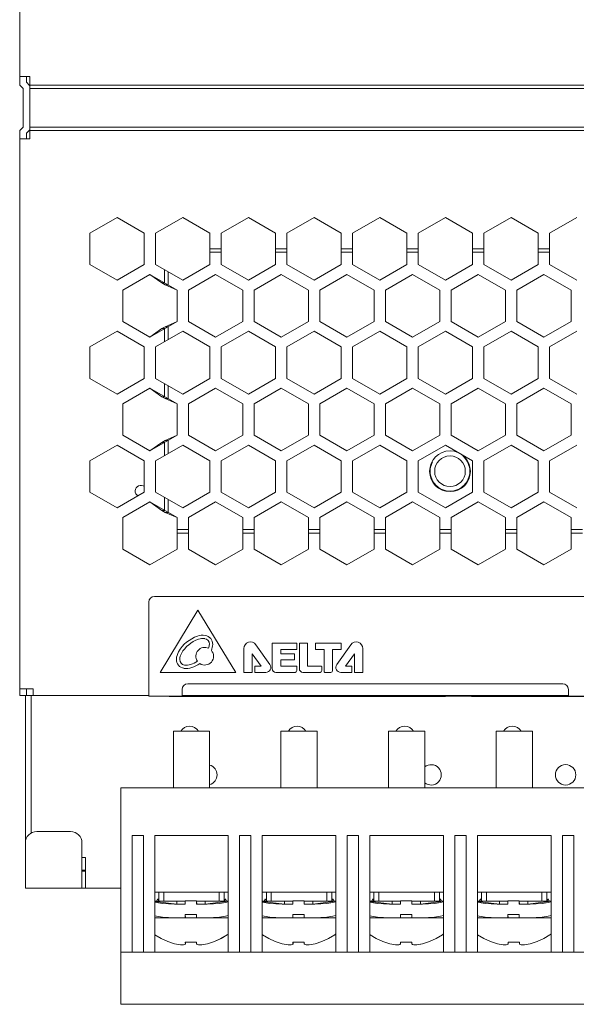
# Model space of a CAD drawing. Header units: inches. Extents: x -123 to 4816, y -2998 to 548.
# Tile 115 of 148: x 3940 to 3989, y 119 to 206. Entities that reach past the tile are written whole.
import ezdxf

# ---------------------------------------------------------------- set-up
doc = ezdxf.new("R2010")
doc.units = ezdxf.units.IN
doc.header["$MEASUREMENT"] = 0
doc.linetypes.add('HIDDEN', pattern=[9.525, 6.35, -3.175])
doc.layers.get('0').update_dxf_attribs({"lineweight": 0})

msp = doc.modelspace()

# ---------------------------------------------------------------- linework, layer by layer
at = {"color": 3, "linetype": 'Continuous'}
for p, q in [((3939.76, 246.115), (3939.76, 200.115)), ((3939.76, 200.867), (3940.66, 200.867)), ((3940.36, 200.867), (3940.36, 200.364)), ((3940.66, 200.867), (3940.66, 195.367)), ((3939.76, 200.115), (3940.06, 199.815)), ((3940.36, 200.364), (3940.634, 200.089)), ((3940.66, 200.115), (4034.36, 200.115)), ((3940.06, 196.415), (3940.06, 199.815)), ((3940.66, 199.815), (4034.36, 199.815)), ((3940.06, 196.415), (3939.76, 196.115)), ((3939.76, 196.115), (3939.76, 146.228)), ((3940.634, 196.141), (3940.36, 195.867)), ((3940.36, 195.867), (3940.36, 195.367)), ((4034.36, 196.415), (3940.66, 196.415)), ((3940.66, 196.115), (4034.36, 196.115)), ((3939.76, 195.367), (3940.66, 195.367)), ((3945.96, 187.047), (3948.36, 188.433)), ((3948.36, 188.433), (3950.76, 187.047)), ((3951.76, 187.047), (3954.16, 188.433)), ((3954.16, 188.433), (3956.56, 187.047)), ((3957.56, 187.047), (3959.96, 188.433)), ((3959.96, 188.433), (3962.36, 187.047)), ((3963.36, 187.047), (3965.76, 188.433)), ((3965.76, 188.433), (3968.16, 187.047)), ((3969.16, 187.047), (3971.56, 188.433)), ((3971.56, 188.433), (3973.96, 187.047)), ((3974.96, 187.047), (3977.36, 188.433)), ((3977.36, 188.433), (3979.76, 187.047)), ((3980.76, 187.047), (3983.16, 188.433)), ((3983.16, 188.433), (3985.56, 187.047)), ((3986.56, 187.047), (3988.96, 188.433)), ((3945.96, 184.276), (3945.96, 187.047)), ((3950.76, 187.047), (3950.76, 184.276)), ((3951.76, 184.276), (3951.76, 187.047)), ((3956.56, 187.047), (3956.56, 184.276)), ((3957.56, 184.276), (3957.56, 187.047)), ((3962.36, 187.047), (3962.36, 184.276)), ((3963.36, 184.276), (3963.36, 187.047)), ((3968.16, 187.047), (3968.16, 184.276)), ((3969.16, 184.276), (3969.16, 187.047)), ((3973.96, 187.047), (3973.96, 184.276)), ((3974.96, 184.276), (3974.96, 187.047)), ((3979.76, 187.047), (3979.76, 184.276)), ((3980.76, 184.276), (3980.76, 187.047)), ((3985.56, 187.047), (3985.56, 184.276)), ((3986.56, 184.276), (3986.56, 187.047)), ((3957.56, 185.678), (3956.56, 185.678)), ((3956.56, 185.378), (3957.56, 185.378)), ((3963.36, 185.678), (3962.36, 185.678)), ((3962.36, 185.378), (3963.36, 185.378)), ((3969.16, 185.678), (3968.16, 185.678)), ((3968.16, 185.378), (3969.16, 185.378)), ((3974.96, 185.678), (3973.96, 185.678)), ((3973.96, 185.378), (3974.96, 185.378)), ((3980.76, 185.678), (3979.76, 185.678)), ((3979.76, 185.378), (3980.76, 185.378)), ((3986.56, 185.678), (3985.56, 185.678)), ((3985.56, 185.378), (3986.56, 185.378)), ((3948.36, 182.89), (3945.96, 184.276)), ((3950.76, 184.276), (3948.36, 182.89)), ((3954.16, 182.89), (3951.76, 184.276)), ((3954.16, 182.89), (3956.56, 184.276)), ((3957.56, 184.276), (3959.96, 182.89)), ((3962.36, 184.276), (3959.96, 182.89)), ((3963.36, 184.276), (3965.76, 182.89)), ((3965.76, 182.89), (3968.16, 184.276)), ((3969.16, 184.276), (3971.56, 182.89)), ((3971.56, 182.89), (3973.96, 184.276)), ((3974.96, 184.276), (3977.36, 182.89)), ((3979.76, 184.276), (3977.36, 182.89)), ((3980.76, 184.276), (3983.16, 182.89)), ((3983.16, 182.89), (3985.56, 184.276)), ((3986.56, 184.276), (3988.96, 182.89)), ((3948.86, 182.024), (3951.26, 183.41)), ((3951.26, 183.41), (3953.66, 182.024)), ((3951.26, 183.41), (3952.311, 182.659)), ((3952.56, 182.659), (3952.56, 183.814)), ((3952.86, 182.486), (3952.86, 183.641)), ((3957.06, 183.41), (3954.66, 182.024)), ((3959.46, 182.024), (3957.06, 183.41)), ((3962.86, 183.41), (3960.46, 182.024)), ((3965.26, 182.024), (3962.86, 183.41)), ((3968.66, 183.41), (3966.26, 182.024)), ((3971.06, 182.024), (3968.66, 183.41)), ((3974.46, 183.41), (3972.06, 182.024)), ((3976.86, 182.024), (3974.46, 183.41)), ((3980.26, 183.41), (3977.86, 182.024)), ((3982.66, 182.024), (3980.26, 183.41)), ((3986.06, 183.41), (3983.66, 182.024)), ((3986.06, 183.41), (3988.46, 182.024)), ((3952.311, 182.659), (3952.611, 182.486)), ((3952.56, 182.659), (3952.311, 182.659)), ((3948.86, 179.253), (3948.86, 182.024)), ((3953.66, 182.024), (3952.611, 182.486)), ((3952.86, 182.486), (3952.611, 182.486)), ((3953.66, 182.024), (3953.66, 179.253)), ((3954.66, 182.024), (3954.66, 179.253)), ((3959.46, 182.024), (3959.46, 179.253)), ((3960.46, 182.024), (3960.46, 179.253)), ((3965.26, 182.024), (3965.26, 179.253)), ((3966.26, 182.024), (3966.26, 179.253)), ((3971.06, 182.024), (3971.06, 179.253)), ((3972.06, 182.024), (3972.06, 179.253)), ((3976.86, 182.024), (3976.86, 179.253)), ((3977.86, 182.024), (3977.86, 179.253)), ((3982.66, 182.024), (3982.66, 179.253)), ((3983.66, 182.024), (3983.66, 179.253)), ((3988.46, 182.024), (3988.46, 179.253)), ((3951.26, 177.867), (3948.86, 179.253)), ((3953.66, 179.253), (3951.26, 177.867)), ((3953.66, 179.253), (3952.611, 178.791)), ((3954.66, 179.253), (3957.06, 177.867)), ((3957.06, 177.867), (3959.46, 179.253)), ((3962.86, 177.867), (3960.46, 179.253)), ((3962.86, 177.867), (3965.26, 179.253)), ((3966.26, 179.253), (3968.66, 177.867)), ((3971.06, 179.253), (3968.66, 177.867)), ((3972.06, 179.253), (3974.46, 177.867)), ((3974.46, 177.867), (3976.86, 179.253)), ((3977.86, 179.253), (3980.26, 177.867)), ((3980.26, 177.867), (3982.66, 179.253)), ((3983.66, 179.253), (3986.06, 177.867)), ((3986.06, 177.867), (3988.46, 179.253)), ((3945.96, 177.001), (3948.36, 178.387)), ((3948.36, 178.387), (3950.76, 177.001)), ((3952.311, 178.618), (3951.26, 177.867)), ((3954.16, 178.387), (3951.76, 177.001)), ((3952.311, 178.618), (3952.611, 178.791)), ((3952.56, 178.618), (3952.311, 178.618)), ((3952.56, 177.463), (3952.56, 178.618)), ((3952.86, 178.791), (3952.611, 178.791)), ((3952.86, 177.637), (3952.86, 178.791)), ((3956.56, 177.001), (3954.16, 178.387)), ((3959.96, 178.387), (3957.56, 177.001)), ((3962.36, 177.001), (3959.96, 178.387)), ((3965.76, 178.387), (3963.36, 177.001)), ((3968.16, 177.001), (3965.76, 178.387)), ((3971.56, 178.387), (3969.16, 177.001)), ((3973.96, 177.001), (3971.56, 178.387)), ((3977.36, 178.387), (3974.96, 177.001)), ((3979.76, 177.001), (3977.36, 178.387)), ((3983.16, 178.387), (3980.76, 177.001)), ((3985.56, 177.001), (3983.16, 178.387)), ((3988.96, 178.387), (3986.56, 177.001)), ((3945.96, 174.23), (3945.96, 177.001)), ((3950.76, 177.001), (3950.76, 174.23)), ((3951.76, 174.23), (3951.76, 177.001)), ((3956.56, 174.23), (3956.56, 177.001)), ((3957.56, 174.23), (3957.56, 177.001)), ((3962.36, 174.23), (3962.36, 177.001)), ((3963.36, 174.23), (3963.36, 177.001)), ((3968.16, 174.23), (3968.16, 177.001)), ((3969.16, 174.23), (3969.16, 177.001)), ((3973.96, 174.23), (3973.96, 177.001)), ((3974.96, 174.23), (3974.96, 177.001)), ((3979.76, 174.23), (3979.76, 177.001)), ((3980.76, 174.23), (3980.76, 177.001)), ((3985.56, 174.23), (3985.56, 177.001)), ((3986.56, 174.23), (3986.56, 177.001)), ((3948.36, 172.844), (3945.96, 174.23)), ((3950.76, 174.23), (3948.36, 172.844)), ((3954.16, 172.844), (3951.76, 174.23)), ((3954.16, 172.844), (3956.56, 174.23)), ((3957.56, 174.23), (3959.96, 172.844)), ((3962.36, 174.23), (3959.96, 172.844)), ((3963.36, 174.23), (3965.76, 172.844)), ((3965.76, 172.844), (3968.16, 174.23)), ((3971.56, 172.844), (3969.16, 174.23)), ((3971.56, 172.844), (3973.96, 174.23)), ((3974.96, 174.23), (3977.36, 172.844)), ((3977.36, 172.844), (3979.76, 174.23)), ((3980.76, 174.23), (3983.16, 172.844)), ((3983.16, 172.844), (3985.56, 174.23)), ((3986.56, 174.23), (3988.96, 172.844)), ((3948.86, 171.978), (3951.26, 173.364)), ((3951.26, 173.364), (3953.66, 171.978)), ((3951.26, 173.364), (3952.311, 172.614)), ((3952.56, 172.614), (3952.56, 173.768)), ((3952.86, 172.44), (3952.86, 173.595)), ((3957.06, 173.364), (3954.66, 171.978)), ((3959.46, 171.978), (3957.06, 173.364)), ((3962.86, 173.364), (3960.46, 171.978)), ((3965.26, 171.978), (3962.86, 173.364)), ((3968.66, 173.364), (3966.26, 171.978)), ((3971.06, 171.978), (3968.66, 173.364)), ((3974.46, 173.364), (3972.06, 171.978)), ((3976.86, 171.978), (3974.46, 173.364)), ((3980.26, 173.364), (3977.86, 171.978)), ((3982.66, 171.978), (3980.26, 173.364)), ((3986.06, 173.364), (3983.66, 171.978)), ((3988.46, 171.978), (3986.06, 173.364)), ((3952.311, 172.614), (3952.611, 172.44)), ((3952.56, 172.614), (3952.311, 172.614)), ((3953.66, 171.978), (3952.611, 172.44)), ((3952.86, 172.44), (3952.611, 172.44)), ((3948.86, 169.207), (3948.86, 171.978)), ((3953.66, 171.978), (3953.66, 169.207)), ((3954.66, 171.978), (3954.66, 169.207)), ((3959.46, 171.978), (3959.46, 169.207)), ((3960.46, 171.978), (3960.46, 169.207)), ((3965.26, 171.978), (3965.26, 169.207)), ((3966.26, 171.978), (3966.26, 169.207)), ((3971.06, 171.978), (3971.06, 169.207)), ((3972.06, 171.978), (3972.06, 169.207)), ((3976.86, 171.978), (3976.86, 169.207)), ((3977.86, 171.978), (3977.86, 169.207)), ((3982.66, 171.978), (3982.66, 169.207)), ((3983.66, 171.978), (3983.66, 169.207)), ((3988.46, 171.978), (3988.46, 169.207)), ((3951.26, 167.822), (3948.86, 169.207)), ((3953.66, 169.207), (3951.26, 167.822)), ((3952.311, 168.572), (3952.611, 168.745)), ((3953.66, 169.207), (3952.611, 168.745)), ((3952.86, 168.745), (3952.611, 168.745)), ((3952.86, 167.591), (3952.86, 168.745)), ((3954.66, 169.207), (3957.06, 167.822)), ((3957.06, 167.822), (3959.46, 169.207)), ((3962.86, 167.822), (3960.46, 169.207)), ((3962.86, 167.822), (3965.26, 169.207)), ((3966.26, 169.207), (3968.66, 167.822)), ((3968.66, 167.822), (3971.06, 169.207)), ((3972.06, 169.207), (3974.46, 167.822)), ((3974.46, 167.822), (3976.86, 169.207)), ((3980.26, 167.822), (3977.86, 169.207)), ((3980.26, 167.822), (3982.66, 169.207)), ((3983.66, 169.207), (3986.06, 167.822)), ((3986.06, 167.822), (3988.46, 169.207)), ((3945.96, 166.956), (3948.36, 168.341)), ((3948.36, 168.341), (3950.76, 166.956)), ((3952.311, 168.572), (3951.26, 167.822)), ((3954.16, 168.341), (3951.76, 166.956)), ((3952.56, 168.572), (3952.311, 168.572)), ((3952.56, 167.417), (3952.56, 168.572)), ((3956.56, 166.956), (3954.16, 168.341)), ((3959.96, 168.341), (3957.56, 166.956)), ((3962.36, 166.956), (3959.96, 168.341)), ((3965.76, 168.341), (3963.36, 166.956)), ((3968.16, 166.956), (3965.76, 168.341)), ((3971.56, 168.341), (3969.16, 166.956)), ((3973.96, 166.956), (3971.56, 168.341)), ((3977.36, 168.341), (3974.96, 166.956)), ((3979.76, 166.956), (3977.36, 168.341)), ((3983.16, 168.341), (3980.76, 166.956)), ((3985.56, 166.956), (3983.16, 168.341)), ((3988.96, 168.341), (3986.56, 166.956)), ((3945.96, 164.184), (3945.96, 166.956)), ((3950.76, 166.956), (3950.76, 164.184)), ((3951.76, 164.184), (3951.76, 166.956)), ((3956.56, 164.184), (3956.56, 166.956)), ((3957.56, 164.184), (3957.56, 166.956)), ((3962.36, 164.184), (3962.36, 166.956)), ((3963.36, 164.184), (3963.36, 166.956)), ((3968.16, 164.184), (3968.16, 166.956)), ((3969.16, 164.184), (3969.16, 166.956)), ((3973.96, 164.184), (3973.96, 166.956)), ((3974.96, 164.184), (3974.96, 166.956)), ((3979.76, 164.184), (3979.76, 166.956)), ((3980.76, 164.184), (3980.76, 166.956)), ((3985.56, 164.184), (3985.56, 166.956)), ((3986.56, 164.184), (3986.56, 166.956)), ((3948.36, 162.799), (3945.96, 164.184)), ((3950.76, 164.184), (3948.36, 162.799)), ((3951.76, 164.184), (3954.16, 162.799)), ((3952.56, 162.568), (3952.56, 163.722)), ((3952.86, 162.394), (3952.86, 163.549)), ((3954.16, 162.799), (3956.56, 164.184)), ((3957.56, 164.184), (3959.96, 162.799)), ((3959.96, 162.799), (3962.36, 164.184)), ((3963.36, 164.184), (3965.76, 162.799)), ((3965.76, 162.799), (3968.16, 164.184)), ((3971.56, 162.799), (3969.16, 164.184)), ((3971.56, 162.799), (3973.96, 164.184)), ((3974.96, 164.184), (3977.36, 162.799)), ((3977.36, 162.799), (3979.76, 164.184)), ((3980.76, 164.184), (3983.16, 162.799)), ((3983.16, 162.799), (3985.56, 164.184)), ((3988.96, 162.799), (3986.56, 164.184)), ((3948.86, 161.933), (3951.26, 163.318)), ((3951.26, 163.318), (3953.66, 161.933)), ((3951.26, 163.318), (3952.311, 162.568)), ((3952.311, 162.568), (3952.611, 162.394)), ((3952.56, 162.568), (3952.311, 162.568)), ((3957.06, 163.318), (3954.66, 161.933)), ((3959.46, 161.933), (3957.06, 163.318)), ((3962.86, 163.318), (3960.46, 161.933)), ((3965.26, 161.933), (3962.86, 163.318)), ((3968.66, 163.318), (3966.26, 161.933)), ((3971.06, 161.933), (3968.66, 163.318)), ((3974.46, 163.318), (3972.06, 161.933)), ((3976.86, 161.933), (3974.46, 163.318)), ((3980.26, 163.318), (3977.86, 161.933)), ((3982.66, 161.933), (3980.26, 163.318)), ((3986.06, 163.318), (3983.66, 161.933)), ((3988.46, 161.933), (3986.06, 163.318)), ((3948.86, 159.161), (3948.86, 161.933)), ((3953.66, 161.933), (3952.611, 162.394)), ((3952.86, 162.394), (3952.611, 162.394)), ((3953.66, 161.933), (3953.66, 159.161)), ((3954.66, 161.933), (3954.66, 159.161)), ((3959.46, 161.933), (3959.46, 159.161)), ((3960.46, 161.933), (3960.46, 159.161)), ((3965.26, 161.933), (3965.26, 159.161)), ((3966.26, 161.933), (3966.26, 159.161)), ((3971.06, 161.933), (3971.06, 159.161)), ((3972.06, 161.933), (3972.06, 159.161)), ((3976.86, 161.933), (3976.86, 159.161)), ((3977.86, 161.933), (3977.86, 159.161)), ((3982.66, 161.933), (3982.66, 159.161)), ((3983.66, 161.933), (3983.66, 159.161)), ((3988.46, 161.933), (3988.46, 159.161)), ((3954.66, 160.878), (3953.66, 160.878)), ((3960.46, 160.878), (3959.46, 160.878)), ((3966.26, 160.878), (3965.26, 160.878)), ((3972.06, 160.878), (3971.06, 160.878)), ((3977.86, 160.878), (3976.86, 160.878)), ((3983.66, 160.878), (3982.66, 160.878)), ((3989.46, 160.878), (3988.46, 160.878)), ((3954.66, 160.578), (3953.66, 160.578)), ((3960.46, 160.578), (3959.46, 160.578)), ((3966.26, 160.578), (3965.26, 160.578)), ((3972.06, 160.578), (3971.06, 160.578)), ((3977.86, 160.578), (3976.86, 160.578)), ((3983.66, 160.578), (3982.66, 160.578)), ((3989.46, 160.578), (3988.46, 160.578)), ((3951.26, 157.776), (3948.86, 159.161)), ((3953.66, 159.161), (3951.26, 157.776)), ((3957.06, 157.776), (3954.66, 159.161)), ((3959.46, 159.161), (3957.06, 157.776)), ((3962.86, 157.776), (3960.46, 159.161)), ((3965.26, 159.161), (3962.86, 157.776)), ((3968.66, 157.776), (3966.26, 159.161)), ((3971.06, 159.161), (3968.66, 157.776)), ((3974.46, 157.776), (3972.06, 159.161)), ((3976.86, 159.161), (3974.46, 157.776)), ((3980.26, 157.776), (3977.86, 159.161)), ((3982.66, 159.161), (3980.26, 157.776)), ((3986.06, 157.776), (3983.66, 159.161)), ((3988.46, 159.161), (3986.06, 157.776)), ((3951.66, 154.978), (3990.76, 154.978)), ((3951.16, 154.478), (3951.16, 146.178)), ((3955.506, 153.778), (3952.16, 148.278)), ((3958.835, 148.278), (3955.506, 153.778)), ((3961.86, 148.963), (3960.623, 150.712)), ((3962.06, 150.816), (3962.06, 148.605)), ((3964.202, 150.846), (3962.089, 150.846)), ((3964.232, 150.333), (3964.232, 150.816)), ((3964.46, 150.814), (3964.46, 148.585)), ((3965.16, 150.844), (3964.489, 150.844)), ((3965.189, 148.811), (3965.189, 150.814)), ((3965.887, 150.81), (3965.887, 150.332)), ((3968.115, 150.84), (3965.917, 150.84)), ((3968.996, 150.712), (3967.759, 148.963)), ((3968.145, 150.332), (3968.145, 150.81)), ((3959.56, 150.374), (3959.56, 148.308)), ((3960.303, 149.926), (3961.078, 148.811)), ((3960.303, 148.308), (3960.303, 149.926)), ((3962.816, 150.303), (3964.202, 150.303)), ((3962.816, 149.911), (3962.816, 150.303)), ((3964.005, 149.911), (3962.816, 149.911)), ((3964.035, 149.407), (3964.035, 149.882)), ((3965.917, 150.302), (3966.66, 150.302)), ((3966.66, 150.302), (3966.66, 148.308)), ((3967.384, 150.302), (3968.115, 150.302)), ((3967.384, 148.426), (3967.384, 150.302)), ((3968.541, 148.811), (3969.316, 149.926)), ((3969.316, 149.926), (3969.316, 148.308)), ((3970.06, 148.308), (3970.06, 150.374)), ((3960.528, 148.781), (3960.528, 148.308)), ((3961.078, 148.811), (3960.557, 148.811)), ((3962.816, 149.377), (3964.005, 149.377)), ((3962.816, 148.817), (3962.816, 149.377)), ((3964.202, 148.817), (3962.816, 148.817)), ((3964.232, 148.426), (3964.232, 148.787)), ((3966.403, 148.811), (3965.189, 148.811)), ((3966.433, 148.426), (3966.433, 148.781)), ((3969.062, 148.811), (3968.541, 148.811)), ((3969.091, 148.308), (3969.091, 148.781)), ((3952.16, 148.278), (3958.835, 148.278)), ((3959.589, 148.278), (3960.273, 148.278)), ((3960.557, 148.278), (3961.506, 148.278)), ((3962.387, 148.278), (3964.084, 148.278)), ((3964.766, 148.278), (3966.284, 148.278)), ((3966.689, 148.278), (3967.235, 148.278)), ((3968.113, 148.278), (3969.062, 148.278)), ((3969.346, 148.278), (3970.03, 148.278)), ((3954.61, 147.26), (3987.71, 147.26)), ((3939.76, 146.828), (3940.96, 146.828)), ((3939.76, 146.228), (3940.36, 146.228)), ((3940.26, 133.228), (3940.26, 146.228)), ((3940.36, 146.228), (3940.36, 146.828)), ((3940.36, 146.228), (3951.16, 146.228)), ((3940.76, 146.228), (3940.76, 134.073)), ((3940.96, 146.228), (3940.96, 146.828)), ((3951.16, 146.178), (4031.36, 146.178)), ((3952.96, 146.178), (3952.96, 146.148)), ((3977.36, 146.148), (3952.96, 146.148)), ((3954.11, 146.76), (3954.11, 146.178)), ((3954.11, 146.228), (3988.21, 146.228)), ((3977.36, 146.178), (3977.36, 146.148)), ((3979.66, 146.178), (3979.66, 146.148)), ((4017.06, 146.148), (3979.66, 146.148)), ((3988.21, 146.76), (3988.21, 146.178)), ((3956.532, 143.076), (3953.332, 143.076)), ((3953.332, 138.072), (3953.332, 143.076)), ((3956.532, 143.076), (3956.532, 138.072)), ((3966.032, 143.076), (3962.832, 143.076)), ((3962.832, 138.072), (3962.832, 143.076)), ((3966.032, 143.076), (3966.032, 138.072)), ((3975.532, 143.076), (3972.332, 143.076)), ((3972.332, 138.072), (3972.332, 143.076)), ((3975.532, 143.076), (3975.532, 138.072)), ((3985.032, 143.076), (3981.832, 143.076)), ((3981.832, 138.072), (3981.832, 143.076)), ((3985.032, 143.076), (3985.032, 138.072)), ((3948.682, 138.072), (4018.182, 138.072)), ((3948.682, 118.972), (3948.682, 138.072)), ((3941.26, 134.228), (3944.26, 134.228)), ((3950.682, 133.872), (3949.682, 133.872)), ((3949.682, 133.872), (3949.682, 123.572)), ((3950.682, 133.872), (3950.682, 123.572)), ((3951.682, 133.872), (3958.182, 133.872)), ((3951.682, 123.572), (3951.682, 133.872)), ((3958.182, 123.572), (3958.182, 133.872)), ((3960.182, 133.872), (3959.182, 133.872)), ((3959.182, 133.872), (3959.182, 123.572)), ((3960.182, 133.872), (3960.182, 123.572)), ((3961.182, 133.872), (3967.682, 133.872)), ((3961.182, 123.572), (3961.182, 133.872)), ((3967.682, 123.572), (3967.682, 133.872)), ((3969.682, 133.872), (3968.682, 133.872)), ((3968.682, 133.872), (3968.682, 123.572)), ((3969.682, 133.872), (3969.682, 123.572)), ((3970.682, 133.872), (3977.182, 133.872)), ((3970.682, 123.572), (3970.682, 133.872)), ((3977.182, 123.572), (3977.182, 133.872)), ((3979.182, 133.872), (3978.182, 133.872)), ((3978.182, 133.872), (3978.182, 123.572)), ((3979.182, 133.872), (3979.182, 123.572)), ((3980.182, 133.872), (3986.682, 133.872)), ((3980.182, 123.572), (3980.182, 133.872)), ((3986.682, 123.572), (3986.682, 133.872)), ((3988.682, 133.872), (3987.682, 133.872)), ((3987.682, 133.872), (3987.682, 123.572)), ((3988.682, 133.872), (3988.682, 123.572)), ((3940.26, 133.228), (3940.26, 129.228)), ((3945.26, 133.228), (3945.26, 129.228)), ((3945.26, 131.928), (3945.56, 131.928)), ((3945.56, 129.228), (3945.56, 131.928)), ((3945.26, 130.828), (3945.56, 130.828)), ((3945.56, 130.728), (3945.26, 130.728)), ((3940.26, 129.228), (3948.682, 129.228)), ((3951.682, 128.872), (3958.182, 128.872)), ((3952.045, 128.072), (3952.045, 128.872)), ((3952.482, 128.072), (3952.482, 128.872)), ((3957.382, 128.872), (3957.382, 128.072)), ((3957.82, 128.072), (3957.82, 128.872)), ((3961.182, 128.872), (3967.682, 128.872)), ((3961.545, 128.072), (3961.545, 128.872)), ((3961.982, 128.072), (3961.982, 128.872)), ((3966.882, 128.872), (3966.882, 128.072)), ((3967.32, 128.072), (3967.32, 128.872)), ((3970.682, 128.872), (3977.182, 128.872)), ((3971.045, 128.072), (3971.045, 128.872)), ((3971.482, 128.072), (3971.482, 128.872)), ((3976.382, 128.872), (3976.382, 128.072)), ((3976.82, 128.072), (3976.82, 128.872)), ((3980.182, 128.872), (3986.682, 128.872)), ((3980.545, 128.072), (3980.545, 128.872)), ((3980.982, 128.072), (3980.982, 128.872)), ((3985.882, 128.872), (3985.882, 128.072)), ((3986.32, 128.072), (3986.32, 128.872)), ((3954.377, 128.072), (3951.682, 128.072)), ((3953.642, 127.818), (3951.682, 128.053)), ((3951.845, 128.072), (3951.945, 128.272)), ((3951.945, 128.272), (3952.045, 128.072)), ((3953.428, 127.818), (3954.377, 127.818)), ((3953.645, 127.818), (3953.645, 128.072)), ((3954.377, 128.118), (3955.377, 128.118)), ((3954.377, 128.118), (3954.377, 127.818)), ((3955.389, 127.818), (3955.377, 128.118)), ((3955.377, 128.118), (3955.377, 127.818)), ((3955.377, 127.818), (3956.327, 127.818)), ((3955.379, 128.072), (3958.182, 128.072)), ((3956.145, 127.818), (3956.145, 128.072)), ((3958.182, 128.063), (3956.145, 127.818)), ((3957.92, 128.272), (3957.82, 128.072)), ((3958.02, 128.072), (3957.92, 128.272)), ((3963.877, 128.072), (3961.182, 128.072)), ((3963.142, 127.818), (3961.182, 128.053)), ((3961.345, 128.072), (3961.445, 128.272)), ((3961.445, 128.272), (3961.545, 128.072)), ((3962.928, 127.818), (3963.877, 127.818)), ((3963.145, 127.818), (3963.145, 128.072)), ((3963.877, 128.118), (3964.877, 128.118)), ((3963.877, 128.118), (3963.877, 127.818)), ((3964.889, 127.818), (3964.877, 128.118)), ((3964.877, 128.118), (3964.877, 127.818)), ((3964.877, 127.818), (3965.827, 127.818)), ((3964.879, 128.072), (3967.682, 128.072)), ((3965.645, 127.818), (3965.645, 128.072)), ((3967.682, 128.063), (3965.645, 127.818)), ((3967.42, 128.272), (3967.32, 128.072)), ((3967.52, 128.072), (3967.42, 128.272)), ((3973.377, 128.072), (3970.682, 128.072)), ((3972.642, 127.818), (3970.682, 128.053)), ((3970.845, 128.072), (3970.945, 128.272)), ((3970.945, 128.272), (3971.045, 128.072)), ((3972.428, 127.818), (3973.377, 127.818)), ((3972.645, 127.818), (3972.645, 128.072)), ((3973.377, 128.118), (3974.377, 128.118)), ((3973.377, 128.118), (3973.377, 127.818)), ((3974.389, 127.818), (3974.377, 128.118)), ((3974.377, 128.118), (3974.377, 127.818)), ((3974.377, 127.818), (3975.327, 127.818)), ((3974.379, 128.072), (3977.182, 128.072)), ((3975.145, 127.818), (3975.145, 128.072)), ((3977.182, 128.063), (3975.145, 127.818)), ((3976.92, 128.272), (3976.82, 128.072)), ((3977.02, 128.072), (3976.92, 128.272)), ((3982.877, 128.072), (3980.182, 128.072)), ((3982.142, 127.818), (3980.182, 128.053)), ((3980.345, 128.072), (3980.445, 128.272)), ((3980.445, 128.272), (3980.545, 128.072)), ((3981.928, 127.818), (3982.877, 127.818)), ((3982.145, 127.818), (3982.145, 128.072)), ((3982.877, 128.118), (3983.877, 128.118)), ((3982.877, 128.118), (3982.877, 127.818)), ((3983.889, 127.818), (3983.877, 128.118)), ((3983.877, 128.118), (3983.877, 127.818)), ((3983.877, 127.818), (3984.827, 127.818)), ((3983.879, 128.072), (3986.682, 128.072)), ((3984.645, 127.818), (3984.645, 128.072)), ((3986.682, 128.063), (3984.645, 127.818)), ((3986.42, 128.272), (3986.32, 128.072)), ((3986.52, 128.072), (3986.42, 128.272)), ((3954.377, 126.618), (3951.682, 126.618)), ((3954.377, 126.89), (3955.377, 126.89)), ((3954.389, 126.618), (3954.377, 126.89)), ((3954.377, 126.89), (3954.377, 126.618)), ((3954.379, 126.618), (3958.182, 126.618)), ((3955.377, 126.89), (3955.377, 126.618)), ((3963.877, 126.618), (3961.182, 126.618)), ((3963.877, 126.89), (3964.877, 126.89)), ((3963.889, 126.618), (3963.877, 126.89)), ((3963.877, 126.89), (3963.877, 126.618)), ((3963.879, 126.618), (3967.682, 126.618)), ((3964.877, 126.89), (3964.877, 126.618)), ((3973.377, 126.618), (3970.682, 126.618)), ((3973.377, 126.89), (3974.377, 126.89)), ((3973.389, 126.618), (3973.377, 126.89)), ((3973.377, 126.89), (3973.377, 126.618)), ((3973.379, 126.618), (3977.182, 126.618)), ((3974.377, 126.89), (3974.377, 126.618)), ((3982.877, 126.618), (3980.182, 126.618)), ((3982.877, 126.89), (3983.877, 126.89)), ((3982.889, 126.618), (3982.877, 126.89)), ((3982.877, 126.89), (3982.877, 126.618)), ((3982.879, 126.618), (3986.682, 126.618)), ((3983.877, 126.89), (3983.877, 126.618)), ((3951.699, 125.093), (3951.682, 125.107)), ((3954.383, 124.274), (3954.401, 124.314)), ((3954.719, 124.446), (3954.386, 124.463)), ((3954.386, 124.463), (3954.388, 124.313)), ((3954.401, 124.314), (3954.403, 124.462)), ((3955.386, 124.463), (3955.053, 124.446)), ((3955.387, 124.359), (3955.386, 124.463)), ((3955.388, 124.314), (3955.387, 124.359)), ((3956.173, 124.274), (3956.344, 124.314)), ((3957.538, 124.769), (3958.09, 125.093)), ((3961.199, 125.093), (3961.182, 125.107)), ((3963.883, 124.274), (3963.901, 124.314)), ((3964.219, 124.446), (3963.886, 124.463)), ((3963.886, 124.463), (3963.888, 124.313)), ((3963.901, 124.314), (3963.903, 124.462)), ((3964.886, 124.463), (3964.553, 124.446)), ((3964.888, 124.314), (3964.886, 124.463)), ((3965.673, 124.274), (3965.844, 124.314)), ((3967.038, 124.769), (3967.59, 125.093)), ((3970.699, 125.093), (3970.682, 125.107)), ((3973.383, 124.274), (3973.401, 124.314)), ((3973.719, 124.446), (3973.386, 124.463)), ((3973.386, 124.463), (3973.388, 124.313)), ((3973.401, 124.314), (3973.403, 124.462)), ((3974.386, 124.463), (3974.053, 124.446)), ((3974.388, 124.314), (3974.386, 124.463)), ((3975.173, 124.274), (3975.344, 124.314)), ((3976.538, 124.769), (3977.09, 125.093)), ((3980.199, 125.093), (3980.182, 125.107)), ((3982.883, 124.274), (3982.901, 124.314)), ((3983.219, 124.446), (3982.886, 124.463)), ((3982.886, 124.463), (3982.888, 124.313)), ((3982.901, 124.314), (3982.903, 124.462)), ((3983.886, 124.463), (3983.553, 124.446)), ((3983.888, 124.314), (3983.886, 124.463)), ((3984.673, 124.274), (3984.844, 124.314)), ((3986.038, 124.769), (3986.59, 125.093)), ((4018.182, 123.572), (3948.682, 123.572)), ((4018.182, 118.972), (3948.682, 118.972))]:
    msp.add_line(p, q, dxfattribs=at)
for points in [[(3951.682, 127.997), (3951.839, 127.955), (3952.36, 127.874), (3952.891, 127.832), (3953.428, 127.818)], [(3956.327, 127.818), (3956.865, 127.832), (3957.397, 127.874), (3957.921, 127.957), (3958.182, 128.026)], [(3961.182, 127.997), (3961.339, 127.955), (3961.86, 127.874), (3962.391, 127.832), (3962.928, 127.818)], [(3965.827, 127.818), (3966.365, 127.832), (3966.897, 127.874), (3967.421, 127.957), (3967.682, 128.026)], [(3970.682, 127.997), (3970.839, 127.955), (3971.36, 127.874), (3971.891, 127.832), (3972.428, 127.818)], [(3975.327, 127.818), (3975.865, 127.832), (3976.397, 127.874), (3976.921, 127.957), (3977.182, 128.026)], [(3980.182, 127.997), (3980.339, 127.955), (3980.86, 127.874), (3981.391, 127.832), (3981.928, 127.818)], [(3984.827, 127.818), (3985.365, 127.832), (3985.897, 127.874), (3986.421, 127.957), (3986.682, 128.026)], [(3953.428, 126.618), (3952.891, 126.632), (3952.36, 126.674), (3951.839, 126.755), (3951.682, 126.797)], [(3958.182, 126.826), (3957.921, 126.757), (3957.397, 126.674), (3956.865, 126.632), (3956.327, 126.618)], [(3962.928, 126.618), (3962.391, 126.632), (3961.86, 126.674), (3961.339, 126.755), (3961.182, 126.797)], [(3967.682, 126.826), (3967.421, 126.757), (3966.897, 126.674), (3966.365, 126.632), (3965.827, 126.618)], [(3972.428, 126.618), (3971.891, 126.632), (3971.36, 126.674), (3970.839, 126.755), (3970.682, 126.797)], [(3977.182, 126.826), (3976.921, 126.757), (3976.397, 126.674), (3975.865, 126.632), (3975.327, 126.618)], [(3981.928, 126.618), (3981.391, 126.632), (3980.86, 126.674), (3980.339, 126.755), (3980.182, 126.797)], [(3986.682, 126.826), (3986.421, 126.757), (3985.897, 126.674), (3985.365, 126.632), (3984.827, 126.618)], [(3958.182, 125.19), (3958.156, 125.154), (3958.085, 125.093)], [(3958.09, 125.093), (3958.161, 125.153), (3958.182, 125.184)], [(3967.682, 125.19), (3967.656, 125.154), (3967.585, 125.093)], [(3967.59, 125.093), (3967.661, 125.153), (3967.682, 125.184)], [(3977.182, 125.19), (3977.156, 125.154), (3977.085, 125.093)], [(3977.09, 125.093), (3977.161, 125.153), (3977.182, 125.184)], [(3986.682, 125.19), (3986.656, 125.154), (3986.585, 125.093)], [(3986.59, 125.093), (3986.661, 125.153), (3986.682, 125.184)], [(3953.445, 124.314), (3952.835, 124.508), (3952.251, 124.769), (3951.699, 125.093)], [(3954.388, 124.313), (3954.371, 124.274), (3954.317, 124.242), (3954.227, 124.222), (3954.104, 124.216), (3953.955, 124.223), (3953.789, 124.243), (3953.616, 124.274), (3953.445, 124.314)], [(3954.719, 124.446), (3955.07, 124.446), (3955.386, 124.462)], [(3956.339, 124.314), (3956.168, 124.274), (3955.994, 124.242), (3955.827, 124.222), (3955.678, 124.216), (3955.554, 124.223), (3955.462, 124.243), (3955.406, 124.274), (3955.388, 124.314)], [(3958.085, 125.093), (3957.533, 124.769), (3956.949, 124.508), (3956.339, 124.314)], [(3956.344, 124.314), (3956.954, 124.508), (3957.538, 124.769)], [(3962.945, 124.314), (3962.335, 124.508), (3961.751, 124.769), (3961.199, 125.093)], [(3963.888, 124.313), (3963.871, 124.274), (3963.817, 124.242), (3963.727, 124.222), (3963.604, 124.216), (3963.455, 124.223), (3963.289, 124.243), (3963.116, 124.274), (3962.945, 124.314)], [(3964.219, 124.446), (3964.57, 124.446), (3964.886, 124.462)], [(3965.839, 124.314), (3965.668, 124.274), (3965.494, 124.242), (3965.327, 124.222), (3965.178, 124.216), (3965.054, 124.223), (3964.962, 124.243), (3964.906, 124.274), (3964.888, 124.314)], [(3967.585, 125.093), (3967.033, 124.769), (3966.449, 124.508), (3965.839, 124.314)], [(3965.844, 124.314), (3966.454, 124.508), (3967.038, 124.769)], [(3972.445, 124.314), (3971.835, 124.508), (3971.251, 124.769), (3970.699, 125.093)], [(3973.388, 124.313), (3973.371, 124.274), (3973.317, 124.242), (3973.227, 124.222), (3973.104, 124.216), (3972.955, 124.223), (3972.789, 124.243), (3972.616, 124.274), (3972.445, 124.314)], [(3973.719, 124.446), (3974.07, 124.446), (3974.386, 124.462)], [(3975.339, 124.314), (3975.168, 124.274), (3974.994, 124.242), (3974.827, 124.222), (3974.678, 124.216), (3974.554, 124.223), (3974.462, 124.243), (3974.406, 124.274), (3974.388, 124.314)], [(3977.085, 125.093), (3976.533, 124.769), (3975.949, 124.508), (3975.339, 124.314)], [(3975.344, 124.314), (3975.954, 124.508), (3976.538, 124.769)], [(3981.945, 124.314), (3981.335, 124.508), (3980.751, 124.769), (3980.199, 125.093)], [(3982.888, 124.313), (3982.871, 124.274), (3982.817, 124.242), (3982.727, 124.222), (3982.604, 124.216), (3982.455, 124.223), (3982.289, 124.243), (3982.116, 124.274), (3981.945, 124.314)], [(3983.219, 124.446), (3983.57, 124.446), (3983.886, 124.462)], [(3984.839, 124.314), (3984.668, 124.274), (3984.494, 124.242), (3984.327, 124.222), (3984.178, 124.216), (3984.054, 124.223), (3983.962, 124.243), (3983.906, 124.274), (3983.888, 124.314)], [(3986.585, 125.093), (3986.033, 124.769), (3985.449, 124.508), (3984.839, 124.314)], [(3984.844, 124.314), (3985.454, 124.508), (3986.038, 124.769)], [(3955.682, 124.216), (3955.685, 124.216), (3955.834, 124.223), (3956, 124.243), (3956.173, 124.274)], [(3965.182, 124.216), (3965.185, 124.216), (3965.334, 124.223), (3965.5, 124.243), (3965.673, 124.274)], [(3974.682, 124.216), (3974.685, 124.216), (3974.834, 124.223), (3975, 124.243), (3975.173, 124.274)], [(3984.182, 124.216), (3984.185, 124.216), (3984.334, 124.223), (3984.5, 124.243), (3984.673, 124.274)]]:
    msp.add_lwpolyline(points, dxfattribs=at)
for centre, radius in [((3977.76, 166.028), 1.8), ((3977.76, 166.028), 1.353), ((3987.97, 139.228), 0.9)]:
    msp.add_circle(centre, radius, dxfattribs=at)
at = {"color": 3, "linetype": 'HIDDEN'}
msp.add_circle((3977.76, 166.028), 1.752, dxfattribs=at)
at = {"color": 3, "linetype": 'Continuous'}
for centre, radius, start, end in [((3950.46, 164.278), 0.5, 52.01903, 238.09699), ((3951.66, 154.478), 0.5, 90, 180), ((3956.44, 148.599), 3.04, 108.88879, 150.57361), ((3955.934, 150.078), 1.477, 82.00944, 108.88879), ((3955.934, 150.078), 1.185, 82.00944, 108.88879), ((3956.031, 150.773), 0.482, 357.45296, 82.00944), ((3956.031, 150.773), 0.774, 357.45296, 82.00944), ((3956.44, 148.599), 2.748, 108.88879, 150.57361), ((3956.098, 149.702), 0.782, 63.742, 214.36852), ((3955.33, 150.805), 1.185, 340.18304, 357.45296), ((3955.33, 150.805), 1.477, 336.61602, 357.45296), ((3960.145, 150.374), 0.586, 35.27312, 180), ((3962.089, 150.816), 0.0298, 90, 180), ((3964.202, 150.816), 0.0298, 0, 90), ((3964.489, 150.814), 0.0298, 90, 180), ((3965.16, 150.814), 0.0298, 0, 90), ((3965.917, 150.81), 0.0298, 90, 180), ((3968.115, 150.81), 0.0298, 0, 90), ((3969.474, 150.374), 0.586, 0, 144.72688), ((3955.078, 149.367), 1.477, 150.57361, 177.45296), ((3955.078, 149.367), 1.185, 150.57361, 177.45296), ((3956.098, 149.702), 0.782, 236.38102, 41.36951), ((3964.005, 149.882), 0.0298, 0, 90), ((3964.202, 150.333), 0.0298, 270, 0), ((3965.917, 150.332), 0.0298, 180, 270), ((3968.115, 150.332), 0.0298, 270, 0), ((3954.376, 149.398), 0.774, 177.45296, 262.00944), ((3954.376, 149.398), 0.482, 177.45296, 262.00944), ((3954.474, 150.093), 1.477, 262.00944, 288.88879), ((3954.474, 150.093), 1.185, 262.00944, 288.88879), ((3953.968, 151.573), 2.748, 288.88879, 302.70616), ((3953.968, 151.573), 3.04, 288.88879, 303.94031), ((3960.557, 148.781), 0.0298, 90, 180), ((3961.506, 148.712), 0.434, 270, 35.27312), ((3964.005, 149.407), 0.0298, 270, 0), ((3964.202, 148.787), 0.0298, 0, 90), ((3966.403, 148.781), 0.0298, 0, 90), ((3968.113, 148.712), 0.434, 144.72688, 270), ((3969.062, 148.781), 0.0298, 0, 90), ((3959.589, 148.308), 0.0298, 180, 270), ((3960.273, 148.308), 0.0298, 270, 0), ((3960.557, 148.308), 0.0298, 180, 270), ((3962.387, 148.605), 0.328, 180, 270), ((3964.084, 148.426), 0.149, 270, 0), ((3964.766, 148.585), 0.307, 180, 270), ((3966.284, 148.426), 0.149, 270, 0), ((3966.689, 148.308), 0.0298, 180, 270), ((3967.235, 148.426), 0.149, 270, 0), ((3969.062, 148.308), 0.0298, 270, 0), ((3969.346, 148.308), 0.0298, 180, 270), ((3970.03, 148.308), 0.0298, 270, 0), ((3954.61, 146.76), 0.5, 90, 180), ((3987.71, 146.76), 0.5, 0, 90), ((3954.76, 142.628), 0.9, 30.44885, 149.55115), ((3964.26, 142.628), 0.9, 30.44885, 149.55115), ((3973.76, 142.628), 0.9, 30.44885, 149.55115), ((3983.26, 142.628), 0.9, 30.44885, 149.55115), ((3956.29, 139.228), 0.9, 286.0153, 73.9847), ((3976.09, 139.228), 0.9, 231.04954, 128.95046), ((3941.26, 133.228), 1, 90, 180), ((3944.26, 133.228), 1, 0, 90)]:
    msp.add_arc(centre, radius, start, end, dxfattribs=at)

doc.saveas('drawing.dxf')
